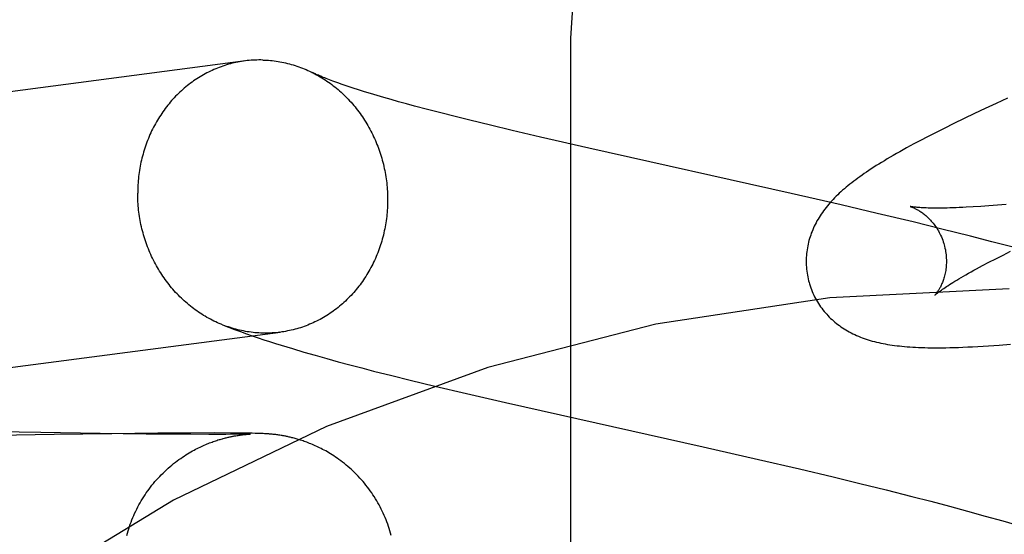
# Model space of a CAD drawing. Header units: inches. Extents: x 0 to 227, y 0 to 147.
# Tile 33 of 83: x 77.8812 to 78.0216, y 74.9102 to 74.9836. Entities that reach past the tile are written whole.
import ezdxf

# ---------------------------------------------------------------- set-up
doc = ezdxf.new("R2010")
doc.units = ezdxf.units.IN
doc.header["$LTSCALE"] = 12.466667
doc.header["$MEASUREMENT"] = 0
doc.linetypes.add('HIDDEN', pattern=[0.2, 0.1, -0.1])
doc.layers.add('DEFAULT_2', color=8, linetype='HIDDEN')

msp = doc.modelspace()

# ---------------------------------------------------------------- linework, layer by layer
at = {"layer": 'DEFAULT_2', "color": 8, "linetype": 'HIDDEN'}
for p, q in [((77.95978, 74.23787), (77.95978, 74.98092)), ((77.92876, 74.9738), (77.92803, 74.97404)), ((77.92953, 74.97354), (77.92876, 74.9738)), ((77.93036, 74.97328), (77.92953, 74.97354)), ((77.93124, 74.97302), (77.93036, 74.97328)), ((77.93216, 74.97274), (77.93124, 74.97302)), ((77.93314, 74.97245), (77.93216, 74.97274)), ((77.93416, 74.97216), (77.93314, 74.97245)), ((77.93523, 74.97186), (77.93416, 74.97216)), ((77.93635, 74.97155), (77.93523, 74.97186)), ((78.02044, 74.97162), (78.01888, 74.97089)), ((78.02204, 74.97235), (78.02044, 74.97162)), ((77.93751, 74.97123), (77.93635, 74.97155)), ((77.93934, 74.97075), (77.93751, 74.97123)), ((77.94126, 74.97025), (77.93934, 74.97075)), ((77.94328, 74.96974), (77.94126, 74.97025)), ((78.01888, 74.97089), (78.01735, 74.97017)), ((77.94539, 74.96921), (77.94328, 74.96974)), ((77.94834, 74.9685), (77.94539, 74.96921)), ((78.01584, 74.96945), (78.01438, 74.96875)), ((78.01735, 74.97017), (78.01584, 74.96945)), ((77.95143, 74.96776), (77.94834, 74.9685)), ((77.95548, 74.96682), (77.95143, 74.96776)), ((78.01167, 74.96739), (78.01043, 74.96675)), ((78.01299, 74.96806), (78.01167, 74.96739)), ((78.01438, 74.96875), (78.01299, 74.96806)), ((77.96235, 74.96525), (77.95548, 74.96682)), ((77.99119, 74.95879), (77.96235, 74.96525)), ((77.99832, 74.95715), (77.99119, 74.95879)), ((78.00345, 74.95594), (77.99832, 74.95715)), ((78.01826, 74.95693), (78.01717, 74.95686)), ((78.0194, 74.95702), (78.01826, 74.95693)), ((78.02061, 74.95711), (78.0194, 74.95702)), ((78.02187, 74.95722), (78.02061, 74.95711)), ((78.00858, 74.95471), (78.00345, 74.95594)), ((78.01269, 74.95371), (78.00858, 74.95471)), ((78.01677, 74.95268), (78.01269, 74.95371)), ((78.01983, 74.9519), (78.01677, 74.95268)), ((78.02286, 74.95111), (78.01983, 74.9519)), ((78.0214, 74.95), (78.02248, 74.95054)), ((78.0194, 74.94898), (78.02037, 74.94948)), ((78.02037, 74.94948), (78.0214, 74.95)), ((78.01848, 74.9485), (78.0194, 74.94898)), ((77.92171, 74.93617), (77.92334, 74.9357)), ((77.92334, 74.9357), (77.92498, 74.93524)), ((77.92498, 74.93524), (77.92663, 74.93479)), ((77.92663, 74.93479), (77.92829, 74.93434)), ((77.92829, 74.93434), (77.92997, 74.9339)), ((77.92997, 74.9339), (77.93167, 74.93346)), ((77.93167, 74.93346), (77.93425, 74.93281)), ((77.93425, 74.93281), (77.93686, 74.93217)), ((77.93686, 74.93217), (77.94041, 74.93132)), ((77.94041, 74.93132), (77.94493, 74.93025)), ((77.94493, 74.93025), (77.95049, 74.92897)), ((77.95049, 74.92897), (77.97866, 74.92266)), ((77.88422, 74.92468), (77.87512, 74.92487)), ((77.88613, 74.92441), (77.87674, 74.92423)), ((77.89267, 74.92455), (77.88422, 74.92468)), ((77.89436, 74.92453), (77.88613, 74.92441)), ((77.89926, 74.92447), (77.89267, 74.92455)), ((77.90091, 74.9246), (77.89436, 74.92453)), ((77.90455, 74.92444), (77.89926, 74.92447)), ((77.90563, 74.92462), (77.90091, 74.9246)), ((77.90819, 74.92443), (77.90455, 74.92444)), ((77.90899, 74.92463), (77.90563, 74.92462)), ((77.91059, 74.92443), (77.90819, 74.92443)), ((77.91125, 74.92462), (77.90899, 74.92463)), ((77.91206, 74.92444), (77.91059, 74.92443)), ((77.91272, 74.92461), (77.91125, 74.92462)), ((77.91203, 74.92424), (77.9122, 74.92427)), ((77.91298, 74.92445), (77.91206, 74.92444)), ((77.9122, 74.92427), (77.91235, 74.92429)), ((77.91235, 74.92429), (77.91249, 74.92431)), ((77.91249, 74.92431), (77.91262, 74.92433)), ((77.91262, 74.92433), (77.91275, 74.92435)), ((77.9137, 74.9246), (77.91272, 74.92461)), ((77.91275, 74.92435), (77.91287, 74.92437)), ((77.91287, 74.92437), (77.91299, 74.92438)), ((77.91352, 74.92446), (77.91298, 74.92445)), ((77.91299, 74.92438), (77.9131, 74.92439)), ((77.9131, 74.92439), (77.91321, 74.9244)), ((77.91321, 74.9244), (77.91332, 74.92442)), ((77.91332, 74.92442), (77.91342, 74.92443)), ((77.91342, 74.92443), (77.91351, 74.92443)), ((77.91351, 74.92443), (77.91359, 74.92444)), ((77.91383, 74.92447), (77.91352, 74.92446)), ((77.91359, 74.92444), (77.91367, 74.92445)), ((77.91367, 74.92445), (77.91375, 74.92445)), ((77.91434, 74.92458), (77.9137, 74.9246)), ((77.91375, 74.92445), (77.91385, 74.92446)), ((77.914, 74.92447), (77.91383, 74.92447)), ((77.91385, 74.92446), (77.91393, 74.92447)), ((77.91393, 74.92447), (77.914, 74.92447)), ((77.914, 74.92447), (77.91405, 74.92447)), ((77.91408, 74.92447), (77.91401, 74.92447)), ((77.91405, 74.92447), (77.91409, 74.92447)), ((77.91412, 74.92448), (77.91409, 74.92448)), ((77.9141, 74.92448), (77.91411, 74.92448)), ((77.91413, 74.92448), (77.91413, 74.92448)), ((77.91479, 74.92457), (77.91434, 74.92458)), ((77.91511, 74.92457), (77.91479, 74.92457)), ((77.91537, 74.92456), (77.91511, 74.92457)), ((77.91558, 74.92455), (77.91537, 74.92456)), ((77.91578, 74.92454), (77.91558, 74.92455)), ((77.91594, 74.92454), (77.91578, 74.92454)), ((77.9161, 74.92453), (77.91594, 74.92454)), ((77.91622, 74.92452), (77.9161, 74.92453)), ((77.91635, 74.92451), (77.91622, 74.92452)), ((77.91648, 74.92451), (77.91635, 74.92451)), ((77.91663, 74.92449), (77.91648, 74.92451)), ((77.91673, 74.92449), (77.91663, 74.92449)), ((77.91684, 74.92448), (77.91673, 74.92449)), ((77.91695, 74.92447), (77.91684, 74.92448)), ((77.91707, 74.92446), (77.91695, 74.92447)), ((77.9172, 74.92445), (77.91707, 74.92446)), ((77.91733, 74.92443), (77.9172, 74.92445)), ((77.91746, 74.92442), (77.91733, 74.92443)), ((77.91759, 74.9244), (77.91746, 74.92442)), ((77.91772, 74.92439), (77.91759, 74.9244)), ((77.91786, 74.92437), (77.91772, 74.92439)), ((77.918, 74.92435), (77.91786, 74.92437)), ((77.91815, 74.92433), (77.918, 74.92435)), ((77.91831, 74.9243), (77.91815, 74.92433)), ((77.97866, 74.92266), (77.98654, 74.92087)), ((77.98654, 74.92087), (77.99239, 74.9195)), ((77.99239, 74.9195), (77.99721, 74.91836)), ((77.99721, 74.91836), (78.001, 74.91744)), ((78.001, 74.91744), (78.00474, 74.91651)), ((78.00474, 74.91651), (78.00841, 74.91559)), ((78.00841, 74.91559), (78.0111, 74.91489)), ((78.0111, 74.91489), (78.01375, 74.91419)), ((78.01375, 74.91419), (78.01635, 74.91349)), ((78.01635, 74.91349), (78.01888, 74.91279)), ((78.01888, 74.91279), (78.02136, 74.9121)), ((78.02136, 74.9121), (78.02297, 74.91163))]:
    msp.add_line(p, q, dxfattribs=at)
for points in [[(77.95978, 74.98092), (77.96041, 74.99053), (77.96231, 74.99998), (77.96545, 75.00912), (77.96976, 75.01778), (77.9752, 75.02583), (77.98165, 75.03311), (77.98902, 75.0395), (77.99719, 75.0449), (78.006, 75.0492), (78.01531, 75.05232), (78.02496, 75.05422), (78.03478, 75.05485)], [(77.91585, 74.9778), (77.91557, 74.97781), (77.9153, 74.97781), (77.91503, 74.9778), (77.91475, 74.97779), (77.91448, 74.97778), (77.9142, 74.97776), (77.91393, 74.97774), (77.91366, 74.97771), (77.91339, 74.97768), (77.69558, 74.94914)], [(77.91331, 74.97767), (77.91312, 74.97764), (77.91284, 74.9776), (77.91257, 74.97756), (77.9123, 74.97751), (77.91204, 74.97745), (77.91177, 74.97739), (77.9115, 74.97733), (77.91124, 74.97726), (77.91097, 74.97719), (77.91071, 74.97711), (77.91045, 74.97703), (77.91019, 74.97694), (77.90993, 74.97685), (77.90967, 74.97675), (77.90941, 74.97665), (77.90916, 74.97655), (77.9089, 74.97644), (77.90865, 74.97633), (77.9084, 74.97621), (77.90815, 74.97609), (77.90791, 74.97597), (77.90766, 74.97584), (77.90742, 74.9757), (77.90718, 74.97557), (77.90694, 74.97542), (77.9067, 74.97528), (77.90647, 74.97513), (77.90624, 74.97498), (77.90601, 74.97482), (77.90578, 74.97466), (77.90555, 74.97449), (77.90533, 74.97432), (77.90511, 74.97415), (77.90489, 74.97397), (77.90468, 74.97379), (77.90447, 74.97361), (77.90426, 74.97342), (77.90405, 74.97323), (77.90384, 74.97303), (77.90364, 74.97283), (77.90344, 74.97263), (77.90325, 74.97243), (77.90306, 74.97222), (77.90287, 74.97201), (77.90268, 74.97179), (77.9025, 74.97157), (77.90232, 74.97135), (77.90214, 74.97113), (77.90197, 74.9709), (77.9018, 74.97067), (77.90163, 74.97043), (77.90147, 74.9702), (77.90131, 74.96996), (77.90115, 74.96972), (77.901, 74.96947), (77.90085, 74.96923), (77.9007, 74.96898), (77.90056, 74.96872), (77.90042, 74.96847), (77.90028, 74.96821), (77.90015, 74.96795), (77.90002, 74.96769), (77.8999, 74.96743), (77.89978, 74.96716), (77.89966, 74.96689), (77.89955, 74.96662), (77.89944, 74.96635), (77.89933, 74.96607), (77.89923, 74.9658), (77.89914, 74.96552), (77.89904, 74.96524), (77.89895, 74.96496), (77.89887, 74.96468), (77.89879, 74.96439), (77.89871, 74.96411), (77.89864, 74.96382), (77.89857, 74.96353), (77.8985, 74.96324), (77.89844, 74.96295), (77.89839, 74.96266), (77.89833, 74.96237), (77.89829, 74.96207), (77.89824, 74.96178), (77.8982, 74.96148), (77.89817, 74.96119), (77.89813, 74.96089), (77.89811, 74.96059), (77.89808, 74.96029), (77.89806, 74.95999), (77.89805, 74.9597), (77.89804, 74.9594), (77.89803, 74.9591), (77.89803, 74.9588)], [(77.91585, 74.9778), (77.91612, 74.97779), (77.9164, 74.97778), (77.91667, 74.97776), (77.91695, 74.97774), (77.91722, 74.97771), (77.91749, 74.97768), (77.91777, 74.97764), (77.91804, 74.9776), (77.91831, 74.97755), (77.91858, 74.9775), (77.91885, 74.97745), (77.91912, 74.97739), (77.91939, 74.97732), (77.91966, 74.97725), (77.91993, 74.97718), (77.92019, 74.9771), (77.92046, 74.97702), (77.92072, 74.97693), (77.92099, 74.97684), (77.92125, 74.97675), (77.92151, 74.97665), (77.92177, 74.97654), (77.92203, 74.97643), (77.92229, 74.97632), (77.92254, 74.9762), (77.92279, 74.97608), (77.92296, 74.976)], [(77.92288, 74.97604), (77.92305, 74.97596), (77.9233, 74.97583), (77.92354, 74.97569), (77.92379, 74.97556), (77.92404, 74.97541), (77.92428, 74.97527), (77.92452, 74.97512), (77.92476, 74.97496), (77.92499, 74.97481), (77.92523, 74.97464), (77.92546, 74.97448), (77.92569, 74.97431), (77.92592, 74.97413), (77.92614, 74.97396), (77.92637, 74.97378), (77.92659, 74.97359), (77.9268, 74.9734), (77.92702, 74.97321), (77.92723, 74.97302), (77.92744, 74.97282), (77.92765, 74.97262), (77.92785, 74.97241), (77.92805, 74.9722), (77.92825, 74.97199), (77.92845, 74.97177), (77.92864, 74.97156), (77.92883, 74.97133), (77.92902, 74.97111), (77.9292, 74.97088), (77.92938, 74.97065), (77.92956, 74.97042), (77.92973, 74.97018), (77.9299, 74.96994), (77.93007, 74.9697), (77.93023, 74.96945), (77.93039, 74.96921), (77.93055, 74.96896), (77.9307, 74.9687), (77.93085, 74.96845), (77.931, 74.96819), (77.93114, 74.96793), (77.93128, 74.96767), (77.93141, 74.9674), (77.93155, 74.96714), (77.93167, 74.96687), (77.9318, 74.9666), (77.93192, 74.96633), (77.93204, 74.96605), (77.93215, 74.96578), (77.93226, 74.9655), (77.93236, 74.96522), (77.93246, 74.96494), (77.93256, 74.96465), (77.93265, 74.96437), (77.93274, 74.96408), (77.93283, 74.9638), (77.93291, 74.96351), (77.93299, 74.96322), (77.93306, 74.96293), (77.93313, 74.96264), (77.93319, 74.96234), (77.93325, 74.96205), (77.93331, 74.96175), (77.93336, 74.96146), (77.93341, 74.96116), (77.93346, 74.96087), (77.9335, 74.96057), (77.93353, 74.96027), (77.93356, 74.95997), (77.93359, 74.95967), (77.93361, 74.95937), (77.93363, 74.95907), (77.93365, 74.95877), (77.93366, 74.95847), (77.93366, 74.95817), (77.93367, 74.95787)], [(77.92803, 74.97404), (77.92735, 74.97427), (77.92703, 74.97438), (77.92672, 74.97449), (77.92642, 74.97459), (77.92614, 74.9747), (77.92587, 74.9748), (77.92561, 74.97489), (77.92536, 74.97499), (77.92513, 74.97508), (77.9249, 74.97516), (77.92469, 74.97525), (77.92449, 74.97533), (77.9243, 74.97541), (77.92412, 74.97548), (77.92395, 74.97555), (77.92379, 74.97562), (77.92364, 74.97569), (77.9235, 74.97575), (77.92338, 74.97581), (77.92326, 74.97586), (77.92315, 74.97591), (77.92305, 74.97596), (77.92296, 74.976)], [(78.01043, 74.96675), (78.00984, 74.96644), (78.00926, 74.96614), (78.00871, 74.96584), (78.00817, 74.96555), (78.00766, 74.96527), (78.00716, 74.96499), (78.00667, 74.96472), (78.00621, 74.96446), (78.00576, 74.9642), (78.00532, 74.96395), (78.0049, 74.9637), (78.00449, 74.96345), (78.00409, 74.96321), (78.00371, 74.96297), (78.00333, 74.96274), (78.00297, 74.96251), (78.00262, 74.96228), (78.00227, 74.96205), (78.00194, 74.96183), (78.00162, 74.96161), (78.0013, 74.96139), (78.00099, 74.96117), (78.00069, 74.96095), (78.0004, 74.96074), (78.00012, 74.96052), (77.99984, 74.96031), (77.99957, 74.9601), (77.9993, 74.95988), (77.99904, 74.95967), (77.99879, 74.95945)], [(77.99879, 74.95945), (77.99854, 74.95924), (77.9983, 74.95902), (77.99806, 74.9588), (77.99783, 74.95859), (77.9976, 74.95837), (77.99738, 74.95814), (77.99717, 74.95792), (77.99696, 74.9577), (77.99675, 74.95747), (77.99655, 74.95724), (77.99636, 74.95701), (77.99618, 74.95678), (77.99599, 74.95655), (77.99582, 74.95631), (77.99565, 74.95608), (77.99549, 74.95584), (77.99533, 74.9556), (77.99517, 74.95535), (77.99503, 74.95511), (77.99488, 74.95486), (77.99475, 74.95461), (77.99462, 74.95436), (77.9945, 74.95411), (77.99438, 74.95386), (77.99427, 74.95361), (77.99417, 74.95336), (77.99407, 74.95311), (77.99398, 74.95285), (77.9939, 74.9526), (77.99382, 74.95234), (77.99374, 74.95208), (77.99368, 74.95182), (77.99361, 74.95155), (77.99356, 74.95129), (77.99351, 74.95102), (77.99346, 74.95075), (77.99343, 74.95047), (77.9934, 74.9502), (77.99337, 74.94993), (77.99335, 74.94965), (77.99334, 74.94937), (77.99334, 74.9491), (77.99334, 74.94882), (77.99335, 74.94854), (77.99337, 74.94826), (77.99339, 74.94798), (77.99342, 74.9477), (77.99346, 74.94743), (77.99351, 74.94715), (77.99356, 74.94688), (77.99362, 74.9466), (77.99368, 74.94633), (77.99375, 74.94609)], [(77.91013, 74.94005), (77.90993, 74.94013), (77.90967, 74.94024), (77.90941, 74.94035), (77.90916, 74.94047), (77.9089, 74.94059), (77.90865, 74.94071), (77.9084, 74.94084), (77.90815, 74.94098), (77.90791, 74.94111), (77.90766, 74.94126), (77.90742, 74.9414), (77.90718, 74.94155), (77.90694, 74.94171), (77.9067, 74.94187), (77.90647, 74.94203), (77.90624, 74.94219), (77.90601, 74.94236), (77.90578, 74.94254), (77.90555, 74.94271), (77.90533, 74.94289), (77.90511, 74.94308), (77.90489, 74.94327), (77.90468, 74.94346), (77.90447, 74.94365), (77.90426, 74.94385), (77.90405, 74.94405), (77.90384, 74.94426), (77.90364, 74.94447), (77.90344, 74.94468), (77.90325, 74.9449), (77.90306, 74.94512), (77.90287, 74.94534), (77.90268, 74.94556), (77.9025, 74.94579), (77.90232, 74.94602), (77.90214, 74.94625), (77.90197, 74.94649), (77.9018, 74.94673), (77.90163, 74.94697), (77.90147, 74.94722), (77.90131, 74.94746), (77.90115, 74.94771), (77.901, 74.94797), (77.90085, 74.94822), (77.9007, 74.94848), (77.90056, 74.94874), (77.90042, 74.949), (77.90028, 74.94927), (77.90015, 74.94953), (77.90002, 74.9498), (77.8999, 74.95007), (77.89978, 74.95034), (77.89966, 74.95062), (77.89955, 74.95089), (77.89944, 74.95117), (77.89933, 74.95145), (77.89923, 74.95173), (77.89914, 74.95202), (77.89904, 74.9523), (77.89895, 74.95259), (77.89887, 74.95287), (77.89879, 74.95316), (77.89871, 74.95345), (77.89864, 74.95374), (77.89857, 74.95403), (77.8985, 74.95433), (77.89844, 74.95462), (77.89839, 74.95492), (77.89833, 74.95521), (77.89829, 74.95551), (77.89824, 74.95581), (77.8982, 74.9561), (77.89817, 74.9564), (77.89813, 74.9567), (77.89811, 74.957), (77.89808, 74.9573), (77.89806, 74.9576), (77.89805, 74.9579), (77.89804, 74.9582), (77.89803, 74.9585), (77.89803, 74.9588)], [(77.93367, 74.95787), (77.93366, 74.95757), (77.93366, 74.95727), (77.93365, 74.95698), (77.93363, 74.95668), (77.93361, 74.95638), (77.93359, 74.95608), (77.93356, 74.95578), (77.93353, 74.95548), (77.9335, 74.95519), (77.93346, 74.95489), (77.93341, 74.9546), (77.93336, 74.9543), (77.93331, 74.95401), (77.93325, 74.95372), (77.93319, 74.95343), (77.93313, 74.95314), (77.93306, 74.95285), (77.93299, 74.95256), (77.93291, 74.95228), (77.93283, 74.95199), (77.93274, 74.95171), (77.93265, 74.95143), (77.93256, 74.95115), (77.93246, 74.95087), (77.93236, 74.9506), (77.93226, 74.95032), (77.93215, 74.95005), (77.93204, 74.94978), (77.93192, 74.94951), (77.9318, 74.94924), (77.93167, 74.94898), (77.93155, 74.94872), (77.93141, 74.94846), (77.93128, 74.9482), (77.93114, 74.94795), (77.931, 74.94769), (77.93085, 74.94744), (77.9307, 74.9472), (77.93055, 74.94695), (77.93039, 74.94671), (77.93023, 74.94647), (77.93007, 74.94624), (77.9299, 74.946), (77.92973, 74.94577), (77.92956, 74.94554), (77.92938, 74.94532), (77.9292, 74.9451), (77.92902, 74.94488), (77.92883, 74.94466), (77.92864, 74.94445), (77.92845, 74.94424), (77.92825, 74.94404), (77.92805, 74.94384), (77.92785, 74.94364), (77.92765, 74.94344), (77.92744, 74.94325), (77.92723, 74.94306), (77.92702, 74.94288), (77.9268, 74.9427), (77.92659, 74.94252), (77.92637, 74.94235), (77.92614, 74.94218), (77.92592, 74.94201), (77.92569, 74.94185), (77.92546, 74.94169), (77.92523, 74.94154), (77.92499, 74.94139), (77.92476, 74.94125), (77.92452, 74.9411), (77.92428, 74.94097), (77.92404, 74.94083), (77.92379, 74.9407), (77.92354, 74.94058), (77.9233, 74.94046), (77.92305, 74.94034), (77.92279, 74.94023), (77.92254, 74.94012), (77.92229, 74.94002), (77.92203, 74.93992), (77.92177, 74.93982), (77.92151, 74.93973), (77.92125, 74.93964), (77.92099, 74.93956), (77.92072, 74.93949), (77.92046, 74.93941), (77.92019, 74.93934), (77.91993, 74.93928), (77.91966, 74.93922), (77.91939, 74.93917), (77.91912, 74.93912), (77.91885, 74.93907), (77.91858, 74.93903), (77.91838, 74.939)], [(78.00817, 74.95692), (78.00816, 74.95692), (78.00815, 74.95692), (78.00816, 74.95692), (78.00817, 74.95692), (78.00819, 74.95691), (78.00822, 74.9569), (78.00826, 74.95689), (78.0083, 74.95688), (78.00835, 74.95686), (78.00841, 74.95684), (78.00847, 74.95682), (78.00854, 74.95679), (78.00861, 74.95676), (78.00868, 74.95673), (78.00877, 74.95669), (78.00885, 74.95665), (78.00894, 74.9566), (78.00904, 74.95656), (78.00913, 74.9565), (78.00923, 74.95645), (78.00934, 74.95639), (78.00945, 74.95632), (78.00956, 74.95625), (78.00967, 74.95618), (78.00978, 74.9561), (78.0099, 74.95601), (78.01002, 74.95592), (78.01014, 74.95583), (78.01027, 74.95573), (78.0104, 74.95562), (78.01052, 74.95551), (78.01065, 74.95539), (78.01078, 74.95526), (78.01091, 74.95513), (78.01104, 74.95499), (78.01118, 74.95485), (78.01131, 74.9547), (78.01144, 74.95454), (78.01157, 74.95437), (78.0117, 74.9542), (78.01182, 74.95402), (78.01195, 74.95383), (78.01207, 74.95364), (78.01219, 74.95344), (78.0123, 74.95323), (78.01241, 74.95302), (78.01251, 74.95281), (78.01261, 74.95259), (78.01271, 74.95236), (78.0128, 74.95213), (78.01288, 74.9519), (78.01295, 74.95166), (78.01301, 74.95145)], [(78.01717, 74.95686), (78.01614, 74.95681), (78.01565, 74.95678), (78.01517, 74.95676), (78.01471, 74.95674), (78.01427, 74.95673), (78.01384, 74.95671), (78.01343, 74.9567), (78.01303, 74.95669), (78.01265, 74.95669), (78.01229, 74.95669), (78.01194, 74.95668), (78.01161, 74.95669), (78.01129, 74.95669), (78.011, 74.9567), (78.01071, 74.9567), (78.01045, 74.95671), (78.0102, 74.95672), (78.00996, 74.95673), (78.00974, 74.95674), (78.00954, 74.95676), (78.00935, 74.95677), (78.00918, 74.95679), (78.00902, 74.9568), (78.00888, 74.95682), (78.00875, 74.95683), (78.00864, 74.95684), (78.00853, 74.95686), (78.00845, 74.95687), (78.00837, 74.95688), (78.00831, 74.95689), (78.00825, 74.9569), (78.00821, 74.95691), (78.00818, 74.95692), (78.00817, 74.95692)], [(78.01301, 74.95145), (78.01307, 74.95124), (78.01313, 74.951), (78.01318, 74.95076), (78.01322, 74.95051), (78.01326, 74.95027), (78.01329, 74.95003), (78.01331, 74.94979), (78.01332, 74.94956), (78.01333, 74.94932), (78.01333, 74.94909), (78.01333, 74.94886), (78.01332, 74.94864), (78.0133, 74.94842), (78.01328, 74.9482), (78.01326, 74.94799), (78.01323, 74.94779), (78.01319, 74.94759), (78.01316, 74.9474), (78.01311, 74.94721), (78.01307, 74.94703), (78.01302, 74.94686), (78.01297, 74.94669), (78.01292, 74.94653), (78.01287, 74.94637), (78.01281, 74.94622), (78.01276, 74.94608), (78.0127, 74.94594), (78.01264, 74.9458), (78.01259, 74.94568), (78.01253, 74.94555), (78.01247, 74.94544), (78.01241, 74.94533), (78.01235, 74.94522), (78.0123, 74.94512), (78.01224, 74.94503), (78.01218, 74.94494), (78.01213, 74.94485), (78.01208, 74.94477), (78.01203, 74.9447), (78.01198, 74.94463), (78.01193, 74.94457), (78.01189, 74.94451), (78.01185, 74.94446), (78.01181, 74.94441), (78.01178, 74.94437), (78.01175, 74.94434), (78.01172, 74.94431), (78.0117, 74.94429), (78.01169, 74.94427), (78.01168, 74.94426), (78.01167, 74.94426)], [(78.01167, 74.94426), (78.01168, 74.94426), (78.0117, 74.94428), (78.01172, 74.9443), (78.01175, 74.94433), (78.01179, 74.94436), (78.01184, 74.94441), (78.0119, 74.94446), (78.01197, 74.94451), (78.01205, 74.94458), (78.01214, 74.94465), (78.01225, 74.94473), (78.01236, 74.94482), (78.01249, 74.94491), (78.01263, 74.94501), (78.01279, 74.94512), (78.01295, 74.94524), (78.01314, 74.94536), (78.01333, 74.94549), (78.01354, 74.94563), (78.01377, 74.94578), (78.01401, 74.94593), (78.01426, 74.94609), (78.01453, 74.94626), (78.01482, 74.94643), (78.01511, 74.94661), (78.01543, 74.94679), (78.01576, 74.94699), (78.0161, 74.94718), (78.01646, 74.94739), (78.01684, 74.9476), (78.01723, 74.94782), (78.01763, 74.94804), (78.01805, 74.94826), (78.01848, 74.9485)], [(77.99375, 74.94609), (77.99381, 74.94587), (77.9939, 74.9456), (77.99399, 74.94533), (77.99408, 74.94507), (77.99419, 74.94481), (77.9943, 74.94455), (77.99442, 74.9443), (77.99454, 74.94405), (77.99467, 74.9438), (77.9948, 74.94356), (77.99494, 74.94332), (77.99509, 74.94308), (77.99524, 74.94285), (77.9954, 74.94262), (77.99556, 74.9424), (77.99573, 74.94218), (77.9959, 74.94197), (77.99608, 74.94176), (77.99626, 74.94156), (77.99644, 74.94136), (77.99663, 74.94116), (77.99683, 74.94097), (77.99703, 74.94079), (77.99723, 74.94061), (77.99743, 74.94043), (77.99764, 74.94026), (77.99785, 74.9401), (77.99807, 74.93993), (77.99829, 74.93978), (77.99852, 74.93962), (77.99876, 74.93947), (77.999, 74.93932), (77.99924, 74.93918), (77.99949, 74.93904), (77.99974, 74.9389), (78, 74.93878), (78.00026, 74.93865), (78.00052, 74.93853), (78.00079, 74.93842), (78.00106, 74.93831), (78.00133, 74.9382), (78.00161, 74.9381), (78.0019, 74.938), (78.00218, 74.93791), (78.00248, 74.93782), (78.00277, 74.93774), (78.00307, 74.93766), (78.00337, 74.93758), (78.00368, 74.93751), (78.00399, 74.93744), (78.0043, 74.93738), (78.00462, 74.93732), (78.00494, 74.93726), (78.00527, 74.93721), (78.0056, 74.93716), (78.00594, 74.93711), (78.00629, 74.93707), (78.00664, 74.93703), (78.007, 74.93699), (78.00737, 74.93695), (78.00774, 74.93692), (78.00813, 74.93689), (78.00853, 74.93687), (78.00894, 74.93685), (78.00936, 74.93683), (78.00979, 74.93681), (78.01024, 74.9368), (78.0107, 74.93679), (78.01117, 74.93678), (78.01167, 74.93678), (78.01218, 74.93678), (78.01271, 74.93678), (78.01326, 74.93679), (78.01383, 74.9368), (78.01442, 74.93681), (78.01505, 74.93683), (78.01569, 74.93686), (78.01637, 74.93689), (78.01707, 74.93692), (78.0178, 74.93696), (78.01855, 74.937), (78.01931, 74.93705), (78.02009, 74.93711), (78.02087, 74.93717), (78.02245, 74.93729)], [(77.91013, 74.94005), (77.91098, 74.93971), (77.91184, 74.93939), (77.91269, 74.93908), (77.91353, 74.93877), (77.91437, 74.93848), (77.9152, 74.9382), (77.91602, 74.93793), (77.91684, 74.93766), (77.91766, 74.9374), (77.91847, 74.93714), (77.91928, 74.93689), (77.92009, 74.93665), (77.92171, 74.93617)], [(77.91585, 74.93887), (77.91557, 74.93888), (77.9153, 74.93889), (77.91503, 74.93891), (77.91475, 74.93893), (77.91448, 74.93896), (77.9142, 74.93899), (77.91393, 74.93903), (77.91366, 74.93907), (77.91339, 74.93912), (77.91312, 74.93917), (77.91284, 74.93922), (77.91257, 74.93928), (77.9123, 74.93935), (77.91204, 74.93942), (77.91177, 74.93949), (77.9115, 74.93957), (77.91124, 74.93965), (77.91097, 74.93974), (77.91071, 74.93983), (77.91045, 74.93992), (77.91019, 74.94002)], [(77.72011, 74.91307), (77.72046, 74.9131), (77.72081, 74.91314), (77.72115, 74.91317), (77.72148, 74.91321), (77.72179, 74.91324), (77.7221, 74.91328), (77.72239, 74.91332), (77.91838, 74.939)], [(77.91831, 74.93899), (77.91804, 74.93896), (77.91777, 74.93893), (77.91749, 74.93891), (77.91722, 74.93889), (77.91695, 74.93888), (77.91667, 74.93887), (77.9164, 74.93886), (77.91612, 74.93886), (77.91585, 74.93887)], [(77.89647, 74.91001), (77.89656, 74.91034), (77.89665, 74.91066), (77.89675, 74.91098), (77.89686, 74.9113), (77.89697, 74.91162), (77.89709, 74.91193), (77.89721, 74.91225), (77.89733, 74.91256), (77.89747, 74.91287), (77.8976, 74.91317), (77.89775, 74.91348), (77.8979, 74.91378), (77.89805, 74.91408), (77.89821, 74.91437), (77.89837, 74.91467), (77.89854, 74.91496), (77.89871, 74.91525), (77.89889, 74.91553), (77.89908, 74.91581), (77.89926, 74.91609), (77.89946, 74.91637), (77.89966, 74.91664), (77.89986, 74.91691), (77.90007, 74.91717), (77.90028, 74.91743), (77.90049, 74.91769), (77.90071, 74.91794), (77.90094, 74.91819), (77.90117, 74.91844), (77.9014, 74.91868), (77.90164, 74.91892), (77.90188, 74.91916), (77.90213, 74.91939), (77.90238, 74.91962), (77.90264, 74.91984), (77.9029, 74.92005), (77.90315, 74.92026), (77.90341, 74.92046), (77.90366, 74.92065), (77.90391, 74.92084), (77.90416, 74.92101), (77.90441, 74.92118), (77.90465, 74.92134), (77.90489, 74.9215), (77.90513, 74.92165), (77.90536, 74.92179), (77.9056, 74.92193), (77.90583, 74.92206), (77.90606, 74.92218), (77.90628, 74.9223), (77.9065, 74.92241), (77.90672, 74.92252), (77.90693, 74.92262), (77.90713, 74.92272), (77.90734, 74.92281), (77.90753, 74.9229), (77.90773, 74.92298), (77.90792, 74.92306), (77.9081, 74.92314), (77.90828, 74.92321), (77.90846, 74.92328), (77.90864, 74.92334), (77.90881, 74.92341), (77.90898, 74.92346), (77.90915, 74.92352), (77.90932, 74.92358), (77.90948, 74.92363), (77.90964, 74.92368), (77.9098, 74.92372), (77.90995, 74.92377), (77.9101, 74.92381), (77.91024, 74.92385), (77.91039, 74.92389), (77.91053, 74.92392), (77.91066, 74.92396), (77.91079, 74.92399), (77.91092, 74.92402), (77.91104, 74.92405), (77.91115, 74.92407), (77.91127, 74.9241), (77.91138, 74.92412), (77.91148, 74.92414), (77.91158, 74.92416), (77.91168, 74.92418), (77.91177, 74.9242), (77.91186, 74.92421), (77.91195, 74.92423), (77.91203, 74.92424)], [(77.93418, 74.91002), (77.93409, 74.91035), (77.934, 74.91067), (77.9339, 74.91099), (77.9338, 74.91131), (77.93368, 74.91163), (77.93357, 74.91194), (77.93345, 74.91226), (77.93332, 74.91257), (77.93319, 74.91288), (77.93305, 74.91318), (77.93291, 74.91349), (77.93276, 74.91379), (77.9326, 74.91409), (77.93244, 74.91439), (77.93228, 74.91468), (77.93211, 74.91497), (77.93194, 74.91526), (77.93176, 74.91555), (77.93157, 74.91583), (77.93139, 74.91611), (77.93119, 74.91638), (77.93099, 74.91665), (77.93079, 74.91692), (77.93058, 74.91719), (77.93037, 74.91745), (77.93016, 74.9177), (77.92994, 74.91796), (77.92971, 74.91821), (77.92948, 74.91845), (77.92925, 74.9187), (77.92901, 74.91893), (77.92877, 74.91917), (77.92852, 74.9194), (77.92827, 74.91963), (77.92801, 74.91985), (77.92776, 74.92006), (77.9275, 74.92027), (77.92724, 74.92047), (77.92699, 74.92067), (77.92673, 74.92085), (77.92648, 74.92103), (77.92623, 74.9212), (77.92599, 74.92136), (77.92575, 74.92151), (77.92552, 74.92166), (77.92529, 74.9218), (77.92507, 74.92193), (77.92484, 74.92206), (77.92462, 74.92218), (77.9244, 74.92229), (77.92419, 74.92241), (77.92397, 74.92251), (77.92376, 74.92262), (77.92355, 74.92272), (77.92334, 74.92281), (77.92314, 74.9229), (77.92294, 74.92299), (77.92274, 74.92307), (77.92254, 74.92315), (77.92235, 74.92323), (77.92216, 74.9233), (77.92197, 74.92337), (77.92179, 74.92343), (77.92161, 74.92349), (77.92143, 74.92355), (77.92126, 74.92361), (77.9211, 74.92366), (77.92093, 74.92371), (77.92078, 74.92376), (77.92062, 74.9238), (77.92047, 74.92384), (77.92032, 74.92388), (77.92017, 74.92392), (77.92003, 74.92396), (77.91989, 74.92399), (77.91976, 74.92402), (77.91963, 74.92405), (77.9195, 74.92408), (77.91938, 74.92411), (77.91926, 74.92413), (77.91914, 74.92416), (77.91904, 74.92418), (77.91893, 74.9242), (77.91883, 74.92421), (77.91874, 74.92423), (77.91865, 74.92425), (77.91856, 74.92426), (77.91847, 74.92428), (77.91831, 74.9243)]]:
    msp.add_lwpolyline(points, dxfattribs=at)
msp.add_arc((78.02228, 74.6952), 0.25, 90, 270, dxfattribs=at)

doc.saveas('drawing.dxf')
